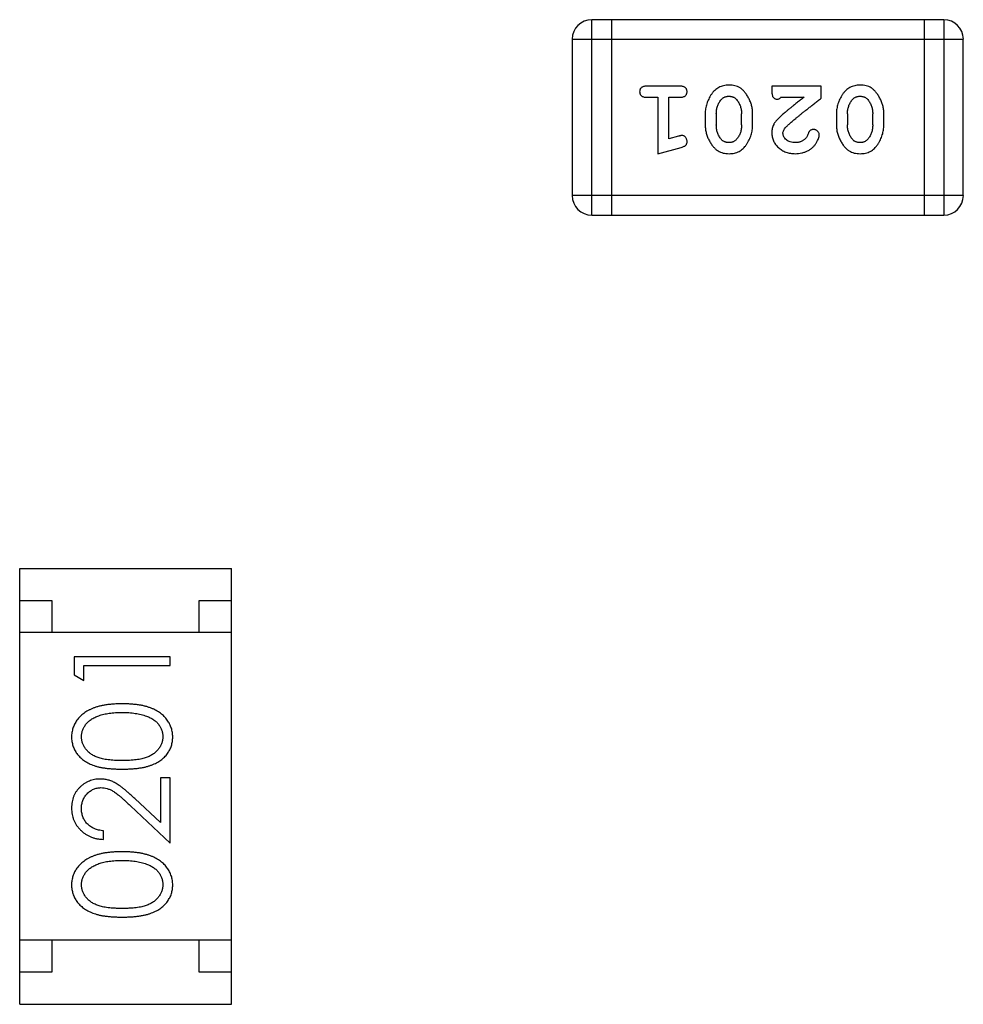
# Model space of a CAD drawing. Header units: millimetres. Extents: x 556 to 717, y 170 to 290.
# Tile 120 of 167: x 626.35 to 627.82, y 267.82 to 269.36. Entities that reach past the tile are written whole.
import ezdxf

# ---------------------------------------------------------------- set-up
doc = ezdxf.new("R2010")
doc.units = ezdxf.units.MM
doc.header["$LTSCALE"] = 30.734
doc.layers.get('0').update_dxf_attribs({"linetype": 'CONTINUOUS'})

msp = doc.modelspace()

# ---------------------------------------------------------------- linework, layer by layer
at = {"linetype": 'Continuous'}
for p, q in [((627.2452, 269.0514), (627.2452, 269.3562)), ((627.7939, 269.3562), (627.2452, 269.3562)), ((627.2757, 269.3562), (627.2757, 269.0514)), ((627.7634, 269.3562), (627.7634, 269.0514)), ((627.7939, 269.3562), (627.7939, 269.0514)), ((627.2147, 269.3257), (627.2147, 269.0819)), ((627.2147, 269.3257), (627.8243, 269.3257)), ((627.8243, 269.0819), (627.8243, 269.3257)), ((627.3827, 269.2526), (627.3308, 269.2526)), ((627.5258, 269.2526), (627.5258, 269.2447)), ((627.6029, 269.2526), (627.5258, 269.2526)), ((627.6029, 269.2337), (627.6029, 269.2526)), ((627.3308, 269.2353), (627.3481, 269.2353)), ((627.3481, 269.2353), (627.3481, 269.1472)), ((627.3654, 269.1703), (627.3654, 269.2353)), ((627.3654, 269.2353), (627.3827, 269.2353)), ((627.54, 269.2353), (627.5762, 269.2353)), ((627.422, 269.2095), (627.422, 269.1918)), ((627.4393, 269.2092), (627.4393, 269.192)), ((627.4786, 269.192), (627.4786, 269.2092)), ((627.4959, 269.1918), (627.4959, 269.2095)), ((627.6265, 269.2095), (627.6265, 269.1918)), ((627.6438, 269.2092), (627.6438, 269.192)), ((627.6832, 269.192), (627.6832, 269.2092)), ((627.7005, 269.1918), (627.7005, 269.2095)), ((627.3804, 269.1744), (627.3654, 269.1703)), ((627.3481, 269.1472), (627.3846, 269.157)), ((627.8243, 269.0819), (627.2147, 269.0819)), ((627.2452, 269.0514), (627.7939, 269.0514)), ((626.3533, 267.8203), (626.3533, 268.5003)), ((626.3533, 268.5003), (626.6833, 268.5003)), ((626.6833, 267.8203), (626.6833, 268.5003)), ((626.3533, 268.4503), (626.4033, 268.4503)), ((626.4033, 268.4503), (626.4033, 268.4003)), ((626.6333, 268.4003), (626.6333, 268.4503)), ((626.6333, 268.4503), (626.6833, 268.4503)), ((626.6833, 268.4003), (626.3533, 268.4003)), ((626.438, 268.3621), (626.438, 268.3344)), ((626.588, 268.3621), (626.438, 268.3621)), ((626.588, 268.3486), (626.588, 268.3621)), ((626.4534, 268.3256), (626.4534, 268.3486)), ((626.4534, 268.3486), (626.588, 268.3486)), ((626.438, 268.3344), (626.4534, 268.3256)), ((626.5726, 268.1736), (626.5726, 268.1038)), ((626.588, 268.1736), (626.5726, 268.1736)), ((626.588, 268.0717), (626.588, 268.1736)), ((626.5726, 268.1038), (626.5326, 268.1414)), ((626.5259, 268.1299), (626.588, 268.0717)), ((626.4841, 268.0775), (626.4841, 268.091)), ((626.6833, 267.9203), (626.3533, 267.9203)), ((626.4033, 267.9203), (626.4033, 267.8703)), ((626.6333, 267.8703), (626.6333, 267.9203)), ((626.4033, 267.8703), (626.3533, 267.8703)), ((626.6833, 267.8703), (626.6333, 267.8703)), ((626.3533, 267.8203), (626.6833, 267.8203))]:
    msp.add_line(p, q, dxfattribs=at)
for centre, start, end in [((627.2452, 269.3257), 90, 180), ((627.7939, 269.3257), 0, 90), ((627.2452, 269.0819), 180, 270), ((627.7939, 269.0819), 270, 0)]:
    msp.add_arc(centre, 0.0305, start, end, dxfattribs=at)
for points, knots in [([(627.3308, 269.2526), (627.3299, 269.2525), (627.3282, 269.2525), (627.3259, 269.252), (627.3239, 269.2513), (627.3224, 269.2502), (627.3212, 269.2489), (627.3204, 269.2474), (627.3198, 269.2457), (627.3198, 269.2445), (627.3198, 269.2439)], [0, 0, 0, 0, 0.169012, 0.317488, 0.445429, 0.560977, 0.67065, 0.776666, 0.88492, 1, 1, 1, 1]), ([(627.3198, 269.2439), (627.3198, 269.2433), (627.3198, 269.2421), (627.3203, 269.2404), (627.3212, 269.2389), (627.3224, 269.2376), (627.3239, 269.2365), (627.3259, 269.2358), (627.3282, 269.2353), (627.3299, 269.2353), (627.3308, 269.2353)], [0, 0, 0, 0, 0.11517, 0.223509, 0.328254, 0.438012, 0.553651, 0.682263, 0.830856, 1, 1, 1, 1]), ([(627.3937, 269.2439), (627.3937, 269.2445), (627.3936, 269.2457), (627.3931, 269.2474), (627.3923, 269.2489), (627.3911, 269.2502), (627.3895, 269.2513), (627.3876, 269.252), (627.3853, 269.2525), (627.3836, 269.2525), (627.3827, 269.2526)], [0, 0, 0, 0, 0.115051, 0.223278, 0.329269, 0.437893, 0.554681, 0.682591, 0.83103, 1, 1, 1, 1]), ([(627.3827, 269.2353), (627.3836, 269.2353), (627.3853, 269.2353), (627.3876, 269.2358), (627.3895, 269.2365), (627.3911, 269.2376), (627.3922, 269.2389), (627.3931, 269.2404), (627.3936, 269.2421), (627.3937, 269.2433), (627.3937, 269.2439)], [0, 0, 0, 0, 0.169102, 0.317658, 0.446239, 0.563118, 0.671828, 0.776546, 0.884858, 1, 1, 1, 1]), ([(627.4589, 269.2541), (627.4575, 269.2541), (627.4546, 269.254), (627.4505, 269.2533), (627.4467, 269.2522), (627.4431, 269.2506), (627.4398, 269.2486), (627.4368, 269.246), (627.434, 269.2431), (627.4315, 269.2397), (627.4293, 269.2361), (627.4274, 269.2325), (627.4257, 269.2287), (627.4243, 269.225), (627.4233, 269.2212), (627.4225, 269.2173), (627.4221, 269.2134), (627.422, 269.2108), (627.422, 269.2095)], [0, 0, 0, 0, 0.067217, 0.131051, 0.19272, 0.252824, 0.312745, 0.373449, 0.436041, 0.501494, 0.567761, 0.632087, 0.695096, 0.757109, 0.817993, 0.878657, 0.939311, 1, 1, 1, 1]), ([(627.4959, 269.2095), (627.4959, 269.2106), (627.4959, 269.2127), (627.4956, 269.2159), (627.4951, 269.219), (627.4944, 269.2221), (627.4935, 269.2252), (627.4924, 269.2282), (627.4911, 269.2311), (627.4897, 269.234), (627.4881, 269.2367), (627.4865, 269.2393), (627.4848, 269.2416), (627.4832, 269.2437), (627.4815, 269.2456), (627.4798, 269.2472), (627.478, 269.2486), (627.4757, 269.2502), (627.4725, 269.2519), (627.4683, 269.2532), (627.4637, 269.254), (627.4605, 269.2541), (627.4589, 269.2541)], [0, 0, 0, 0, 0.049886, 0.09882, 0.148132, 0.19689, 0.246038, 0.295176, 0.345305, 0.395692, 0.445312, 0.491875, 0.535813, 0.577009, 0.616081, 0.652689, 0.687585, 0.720206, 0.785062, 0.85223, 0.923759, 1, 1, 1, 1]), ([(627.5258, 269.2447), (627.5259, 269.2436), (627.5259, 269.2417), (627.5263, 269.2389), (627.527, 269.2367), (627.5281, 269.235), (627.5294, 269.2337), (627.5309, 269.2328), (627.5326, 269.2322), (627.5339, 269.2321), (627.5345, 269.2321)], [0, 0, 0, 0, 0.1844, 0.34094, 0.473574, 0.586824, 0.690029, 0.789175, 0.890445, 1, 1, 1, 1]), ([(627.6634, 269.2541), (627.662, 269.2541), (627.6591, 269.254), (627.6551, 269.2533), (627.6512, 269.2522), (627.6476, 269.2506), (627.6443, 269.2486), (627.6413, 269.246), (627.6385, 269.2431), (627.636, 269.2397), (627.6338, 269.2361), (627.6319, 269.2325), (627.6302, 269.2287), (627.6289, 269.225), (627.6278, 269.2212), (627.6271, 269.2173), (627.6266, 269.2134), (627.6265, 269.2108), (627.6265, 269.2095)], [0, 0, 0, 0, 0.067217, 0.131051, 0.19272, 0.252824, 0.312745, 0.373449, 0.436041, 0.501494, 0.567761, 0.632087, 0.695096, 0.757109, 0.817993, 0.878657, 0.939311, 1, 1, 1, 1]), ([(627.7005, 269.2095), (627.7004, 269.2106), (627.7004, 269.2127), (627.7001, 269.2159), (627.6996, 269.219), (627.6989, 269.2221), (627.698, 269.2252), (627.6969, 269.2282), (627.6956, 269.2311), (627.6942, 269.234), (627.6926, 269.2367), (627.691, 269.2393), (627.6893, 269.2416), (627.6877, 269.2437), (627.686, 269.2456), (627.6843, 269.2472), (627.6825, 269.2486), (627.6802, 269.2502), (627.677, 269.2519), (627.6728, 269.2532), (627.6682, 269.254), (627.6651, 269.2541), (627.6634, 269.2541)], [0, 0, 0, 0, 0.049886, 0.09882, 0.148132, 0.19689, 0.246038, 0.295176, 0.345305, 0.395692, 0.445312, 0.491875, 0.535813, 0.577009, 0.616081, 0.652689, 0.687585, 0.720206, 0.785062, 0.85223, 0.923759, 1, 1, 1, 1]), ([(627.4393, 269.2092), (627.4393, 269.2103), (627.4394, 269.2124), (627.4397, 269.2154), (627.4403, 269.2184), (627.4411, 269.2212), (627.4421, 269.2239), (627.4434, 269.2264), (627.4448, 269.2288), (627.446, 269.2303), (627.4466, 269.231)], [0, 0, 0, 0, 0.135449, 0.266263, 0.393429, 0.516942, 0.639128, 0.758779, 0.879341, 1, 1, 1, 1]), ([(627.4466, 269.231), (627.447, 269.2315), (627.4478, 269.2324), (627.4491, 269.2336), (627.4505, 269.2346), (627.452, 269.2354), (627.4536, 269.236), (627.4553, 269.2365), (627.457, 269.2368), (627.4582, 269.2368), (627.4589, 269.2368)], [0, 0, 0, 0, 0.129853, 0.25607, 0.380154, 0.49978, 0.62208, 0.743277, 0.868791, 1, 1, 1, 1]), ([(627.4589, 269.2368), (627.4595, 269.2368), (627.4607, 269.2368), (627.4625, 269.2365), (627.4642, 269.2361), (627.4658, 269.2355), (627.4673, 269.2348), (627.4687, 269.2339), (627.4699, 269.2328), (627.4706, 269.232), (627.471, 269.2315)], [0, 0, 0, 0, 0.139844, 0.271849, 0.399162, 0.521619, 0.6402, 0.758957, 0.87828, 1, 1, 1, 1]), ([(627.471, 269.2315), (627.4716, 269.2308), (627.4728, 269.2292), (627.4744, 269.2266), (627.4757, 269.224), (627.4768, 269.2212), (627.4776, 269.2184), (627.4782, 269.2154), (627.4786, 269.2124), (627.4786, 269.2103), (627.4786, 269.2092)], [0, 0, 0, 0, 0.124927, 0.248361, 0.370889, 0.492583, 0.61616, 0.741472, 0.869044, 1, 1, 1, 1]), ([(627.5345, 269.2321), (627.5349, 269.2321), (627.5359, 269.2322), (627.5373, 269.2329), (627.5387, 269.2339), (627.5395, 269.2348), (627.54, 269.2353)], [0, 0, 0, 0, 0.20611, 0.432681, 0.695597, 1, 1, 1, 1]), ([(627.5762, 269.2353), (627.5742, 269.2337), (627.5703, 269.2307), (627.5649, 269.2264), (627.5599, 269.2225), (627.5555, 269.2189), (627.5515, 269.2157), (627.5481, 269.2129), (627.5452, 269.2104), (627.5434, 269.2089), (627.5426, 269.2082)], [0, 0, 0, 0, 0.176662, 0.337826, 0.484741, 0.617764, 0.73494, 0.837793, 0.926412, 1, 1, 1, 1]), ([(627.5479, 269.1887), (627.5483, 269.1892), (627.5493, 269.1901), (627.5509, 269.1917), (627.5528, 269.1934), (627.555, 269.1953), (627.5574, 269.1975), (627.5602, 269.1998), (627.5632, 269.2023), (627.5665, 269.205), (627.5701, 269.2079), (627.5739, 269.211), (627.5781, 269.2143), (627.5825, 269.2178), (627.5872, 269.2215), (627.5922, 269.2254), (627.5975, 269.2295), (627.6011, 269.2323), (627.6029, 269.2337)], [0, 0, 0, 0, 0.026647, 0.057942, 0.094152, 0.134806, 0.180631, 0.231142, 0.286385, 0.346321, 0.411439, 0.481035, 0.555329, 0.634592, 0.718826, 0.807759, 0.901393, 1, 1, 1, 1]), ([(627.6438, 269.2092), (627.6438, 269.2103), (627.6439, 269.2124), (627.6442, 269.2154), (627.6448, 269.2184), (627.6456, 269.2212), (627.6466, 269.2239), (627.6479, 269.2264), (627.6493, 269.2288), (627.6505, 269.2303), (627.6511, 269.231)], [0, 0, 0, 0, 0.135449, 0.266263, 0.393429, 0.516942, 0.639128, 0.758779, 0.879341, 1, 1, 1, 1]), ([(627.6511, 269.231), (627.6515, 269.2315), (627.6523, 269.2324), (627.6536, 269.2336), (627.655, 269.2346), (627.6565, 269.2354), (627.6581, 269.236), (627.6598, 269.2365), (627.6615, 269.2368), (627.6627, 269.2368), (627.6634, 269.2368)], [0, 0, 0, 0, 0.129853, 0.25607, 0.380154, 0.49978, 0.62208, 0.743277, 0.868791, 1, 1, 1, 1]), ([(627.6634, 269.2368), (627.664, 269.2368), (627.6652, 269.2368), (627.6671, 269.2365), (627.6688, 269.2361), (627.6703, 269.2355), (627.6718, 269.2348), (627.6732, 269.2339), (627.6744, 269.2328), (627.6751, 269.232), (627.6755, 269.2315)], [0, 0, 0, 0, 0.139844, 0.271849, 0.399162, 0.521619, 0.6402, 0.758957, 0.87828, 1, 1, 1, 1]), ([(627.6755, 269.2315), (627.6761, 269.2308), (627.6773, 269.2292), (627.6789, 269.2266), (627.6802, 269.224), (627.6813, 269.2212), (627.6821, 269.2184), (627.6827, 269.2154), (627.6831, 269.2124), (627.6831, 269.2103), (627.6832, 269.2092)], [0, 0, 0, 0, 0.124927, 0.248361, 0.370889, 0.492583, 0.61616, 0.741472, 0.869044, 1, 1, 1, 1]), ([(627.5426, 269.2082), (627.5417, 269.2074), (627.54, 269.206), (627.5377, 269.2037), (627.5355, 269.2016), (627.5337, 269.1996), (627.5321, 269.1978), (627.5307, 269.196), (627.5296, 269.1944), (627.5285, 269.1923), (627.5274, 269.1898), (627.5265, 269.1866), (627.5259, 269.1833), (627.5259, 269.1811), (627.5258, 269.1799)], [0, 0, 0, 0, 0.103002, 0.197728, 0.285279, 0.365235, 0.437224, 0.502446, 0.560545, 0.611446, 0.707576, 0.80349, 0.900532, 1, 1, 1, 1]), ([(627.422, 269.1918), (627.422, 269.1907), (627.4221, 269.1886), (627.4224, 269.1854), (627.4229, 269.1822), (627.4236, 269.1791), (627.4245, 269.1761), (627.4256, 269.1731), (627.4269, 269.1701), (627.4284, 269.1672), (627.43, 269.1645), (627.4316, 269.1619), (627.4333, 269.1596), (627.4349, 269.1575), (627.4367, 269.1557), (627.4384, 269.154), (627.4401, 269.1526), (627.4425, 269.151), (627.4456, 269.1494), (627.4498, 269.1481), (627.4544, 269.1473), (627.4575, 269.1472), (627.4591, 269.1472)], [0, 0, 0, 0, 0.049855, 0.099516, 0.148482, 0.19758, 0.246804, 0.296268, 0.346517, 0.397047, 0.446826, 0.49336, 0.537801, 0.579207, 0.617974, 0.654833, 0.689171, 0.722088, 0.786392, 0.853518, 0.924186, 1, 1, 1, 1]), ([(627.4469, 269.1697), (627.4463, 269.1705), (627.4451, 269.1721), (627.4435, 269.1747), (627.4422, 269.1773), (627.4412, 269.1801), (627.4403, 269.1829), (627.4397, 269.1859), (627.4394, 269.1889), (627.4393, 269.191), (627.4393, 269.192)], [0, 0, 0, 0, 0.125331, 0.248948, 0.371201, 0.494032, 0.616811, 0.742104, 0.868849, 1, 1, 1, 1]), ([(627.4591, 269.1472), (627.4606, 269.1472), (627.4634, 269.1473), (627.4675, 269.148), (627.4713, 269.1491), (627.4749, 269.1507), (627.4782, 269.1528), (627.4812, 269.1553), (627.484, 269.1582), (627.4865, 269.1616), (627.4887, 269.1652), (627.4906, 269.1689), (627.4923, 269.1726), (627.4936, 269.1764), (627.4947, 269.1802), (627.4954, 269.184), (627.4959, 269.1879), (627.4959, 269.1905), (627.4959, 269.1918)], [0, 0, 0, 0, 0.06692, 0.130834, 0.19258, 0.252759, 0.312631, 0.373411, 0.436359, 0.501894, 0.568244, 0.632472, 0.69556, 0.757163, 0.818592, 0.878885, 0.939235, 1, 1, 1, 1]), ([(627.4786, 269.192), (627.4786, 269.191), (627.4786, 269.1889), (627.4782, 269.1858), (627.4777, 269.1829), (627.4769, 269.1801), (627.4759, 269.1774), (627.4746, 269.1749), (627.4731, 269.1725), (627.472, 269.171), (627.4714, 269.1703)], [0, 0, 0, 0, 0.135446, 0.266257, 0.393419, 0.517936, 0.639137, 0.758785, 0.879345, 1, 1, 1, 1]), ([(627.5258, 269.1799), (627.5259, 269.1788), (627.5259, 269.1766), (627.5264, 269.1734), (627.5272, 269.1703), (627.5284, 269.1673), (627.5298, 269.1644), (627.5316, 269.1617), (627.5337, 269.1591), (627.5361, 269.1567), (627.5388, 269.1545), (627.5416, 269.1525), (627.5446, 269.1508), (627.5479, 269.1495), (627.5513, 269.1485), (627.5549, 269.1477), (627.5586, 269.1472), (627.5612, 269.1472), (627.5625, 269.1472)], [0, 0, 0, 0, 0.060981, 0.120256, 0.178148, 0.236115, 0.293993, 0.352864, 0.413358, 0.476056, 0.539296, 0.602396, 0.665116, 0.728325, 0.792919, 0.859317, 0.928302, 1, 1, 1, 1]), ([(627.5431, 269.179), (627.5432, 269.1798), (627.5433, 269.1814), (627.5443, 269.1838), (627.5458, 269.1863), (627.5472, 269.1879), (627.5479, 269.1887)], [0, 0, 0, 0, 0.212836, 0.442809, 0.70317, 1, 1, 1, 1]), ([(627.5909, 269.1849), (627.5905, 269.1849), (627.5895, 269.1849), (627.5881, 269.1846), (627.5869, 269.1841), (627.5858, 269.1834), (627.5847, 269.1825), (627.5838, 269.1814), (627.5831, 269.18), (627.5827, 269.1789), (627.5825, 269.1784)], [0, 0, 0, 0, 0.127347, 0.246131, 0.359406, 0.470543, 0.586092, 0.711469, 0.847022, 1, 1, 1, 1]), ([(627.5998, 269.1765), (627.5997, 269.177), (627.5997, 269.1781), (627.5992, 269.1797), (627.5983, 269.1811), (627.5972, 269.1824), (627.5958, 269.1835), (627.5943, 269.1843), (627.5927, 269.1849), (627.5915, 269.1849), (627.5909, 269.1849)], [0, 0, 0, 0, 0.120856, 0.239483, 0.360995, 0.490166, 0.620982, 0.746416, 0.870253, 1, 1, 1, 1]), ([(627.6265, 269.1918), (627.6265, 269.1907), (627.6266, 269.1886), (627.6269, 269.1854), (627.6274, 269.1822), (627.6281, 269.1791), (627.629, 269.1761), (627.6301, 269.1731), (627.6314, 269.1701), (627.6329, 269.1672), (627.6345, 269.1645), (627.6361, 269.1619), (627.6378, 269.1596), (627.6395, 269.1575), (627.6412, 269.1557), (627.6429, 269.154), (627.6446, 269.1526), (627.647, 269.151), (627.6502, 269.1494), (627.6543, 269.1481), (627.6589, 269.1473), (627.662, 269.1472), (627.6637, 269.1472)], [0, 0, 0, 0, 0.049855, 0.099516, 0.148482, 0.19758, 0.246804, 0.296268, 0.346517, 0.397047, 0.446826, 0.49336, 0.537801, 0.579207, 0.617974, 0.654833, 0.689171, 0.722088, 0.786392, 0.853518, 0.924186, 1, 1, 1, 1]), ([(627.6514, 269.1697), (627.6508, 269.1705), (627.6496, 269.1721), (627.648, 269.1747), (627.6467, 269.1773), (627.6457, 269.1801), (627.6448, 269.1829), (627.6442, 269.1859), (627.6439, 269.1889), (627.6438, 269.191), (627.6438, 269.192)], [0, 0, 0, 0, 0.125331, 0.248948, 0.371201, 0.494032, 0.616811, 0.742104, 0.868849, 1, 1, 1, 1]), ([(627.6637, 269.1472), (627.6651, 269.1472), (627.6679, 269.1473), (627.672, 269.148), (627.6758, 269.1491), (627.6794, 269.1507), (627.6827, 269.1528), (627.6858, 269.1553), (627.6885, 269.1582), (627.691, 269.1616), (627.6932, 269.1652), (627.6951, 269.1689), (627.6968, 269.1726), (627.6981, 269.1764), (627.6992, 269.1802), (627.6999, 269.184), (627.7004, 269.1879), (627.7004, 269.1905), (627.7005, 269.1918)], [0, 0, 0, 0, 0.06692, 0.130834, 0.19258, 0.252759, 0.312631, 0.373411, 0.436359, 0.501894, 0.568244, 0.632472, 0.69556, 0.757163, 0.818592, 0.878885, 0.939235, 1, 1, 1, 1]), ([(627.6832, 269.192), (627.6831, 269.191), (627.6831, 269.1889), (627.6828, 269.1858), (627.6822, 269.1829), (627.6814, 269.1801), (627.6804, 269.1774), (627.6791, 269.1749), (627.6776, 269.1725), (627.6765, 269.171), (627.6759, 269.1703)], [0, 0, 0, 0, 0.135446, 0.266257, 0.393419, 0.517936, 0.639137, 0.758785, 0.879345, 1, 1, 1, 1]), ([(627.3858, 269.1755), (627.3855, 269.1755), (627.3847, 269.1754), (627.3835, 269.1752), (627.382, 269.1749), (627.381, 269.1746), (627.3804, 269.1744)], [0, 0, 0, 0, 0.183151, 0.413144, 0.682305, 1, 1, 1, 1]), ([(627.3846, 269.157), (627.3855, 269.1573), (627.3871, 269.1578), (627.3891, 269.1586), (627.3908, 269.1595), (627.392, 269.1606), (627.3928, 269.1617), (627.3933, 269.1631), (627.3937, 269.1646), (627.3937, 269.1656), (627.3937, 269.1662)], [0, 0, 0, 0, 0.187321, 0.344927, 0.475328, 0.579604, 0.674244, 0.773631, 0.882025, 1, 1, 1, 1]), ([(627.3937, 269.1662), (627.3937, 269.1668), (627.3936, 269.1681), (627.3931, 269.1698), (627.3924, 269.1714), (627.3914, 269.1728), (627.3902, 269.174), (627.3888, 269.1749), (627.3873, 269.1754), (627.3863, 269.1754), (627.3858, 269.1755)], [0, 0, 0, 0, 0.138815, 0.27042, 0.39836, 0.52875, 0.654955, 0.771147, 0.884581, 1, 1, 1, 1]), ([(627.459, 269.1645), (627.4584, 269.1645), (627.4572, 269.1645), (627.4554, 269.1647), (627.4537, 269.1652), (627.4521, 269.1658), (627.4506, 269.1665), (627.4492, 269.1674), (627.448, 269.1685), (627.4472, 269.1693), (627.4469, 269.1697)], [0, 0, 0, 0, 0.138115, 0.270177, 0.397547, 0.520057, 0.63869, 0.757499, 0.878226, 1, 1, 1, 1]), ([(627.4714, 269.1703), (627.471, 269.1698), (627.4702, 269.1689), (627.4688, 269.1677), (627.4674, 269.1667), (627.4659, 269.1659), (627.4643, 269.1652), (627.4626, 269.1648), (627.4609, 269.1645), (627.4596, 269.1645), (627.459, 269.1645)], [0, 0, 0, 0, 0.13042, 0.256046, 0.378133, 0.498725, 0.620452, 0.742761, 0.869406, 1, 1, 1, 1]), ([(627.5626, 269.1645), (627.5612, 269.1645), (627.5585, 269.1646), (627.5547, 269.1654), (627.5513, 269.1668), (627.5485, 269.1687), (627.5461, 269.171), (627.5444, 269.1735), (627.5434, 269.1762), (627.5432, 269.1781), (627.5431, 269.179)], [0, 0, 0, 0, 0.156344, 0.299348, 0.4327, 0.561, 0.682299, 0.791883, 0.89611, 1, 1, 1, 1]), ([(627.5625, 269.1472), (627.5642, 269.1472), (627.5676, 269.1473), (627.5725, 269.1482), (627.5772, 269.1496), (627.5817, 269.1516), (627.5859, 269.154), (627.5895, 269.1569), (627.5927, 269.1602), (627.5952, 269.1637), (627.5972, 269.1673), (627.5986, 269.1706), (627.5996, 269.1736), (627.5997, 269.1756), (627.5998, 269.1765)], [0, 0, 0, 0, 0.098286, 0.193983, 0.289056, 0.384352, 0.477435, 0.566197, 0.652355, 0.737986, 0.818188, 0.887401, 0.94802, 1, 1, 1, 1]), ([(627.5775, 269.1698), (627.577, 269.1694), (627.576, 269.1686), (627.5744, 269.1675), (627.5726, 269.1665), (627.5708, 269.1658), (627.5689, 269.1652), (627.5669, 269.1648), (627.5648, 269.1645), (627.5634, 269.1645), (627.5626, 269.1645)], [0, 0, 0, 0, 0.121873, 0.243139, 0.363336, 0.485133, 0.607572, 0.734701, 0.864814, 1, 1, 1, 1]), ([(627.5825, 269.1784), (627.5822, 269.1775), (627.5816, 269.1757), (627.5803, 269.1735), (627.5791, 269.1714), (627.578, 269.1704), (627.5775, 269.1698)], [0, 0, 0, 0, 0.285518, 0.544185, 0.781367, 1, 1, 1, 1]), ([(627.6635, 269.1645), (627.6629, 269.1645), (627.6617, 269.1645), (627.6599, 269.1647), (627.6582, 269.1652), (627.6566, 269.1658), (627.6551, 269.1665), (627.6538, 269.1674), (627.6525, 269.1685), (627.6518, 269.1693), (627.6514, 269.1697)], [0, 0, 0, 0, 0.138115, 0.270177, 0.397547, 0.520057, 0.63869, 0.757499, 0.878226, 1, 1, 1, 1]), ([(627.6759, 269.1703), (627.6755, 269.1698), (627.6747, 269.1689), (627.6733, 269.1677), (627.6719, 269.1667), (627.6704, 269.1659), (627.6688, 269.1652), (627.6671, 269.1648), (627.6654, 269.1645), (627.6642, 269.1645), (627.6635, 269.1645)], [0, 0, 0, 0, 0.13042, 0.256046, 0.378133, 0.498725, 0.620452, 0.742761, 0.869406, 1, 1, 1, 1]), ([(626.5131, 268.289), (626.5107, 268.289), (626.5063, 268.289), (626.4997, 268.2887), (626.4935, 268.2881), (626.4876, 268.2874), (626.4822, 268.2864), (626.477, 268.2853), (626.4723, 268.2838), (626.4679, 268.2823), (626.4638, 268.2804), (626.4599, 268.2785), (626.4564, 268.2764), (626.4531, 268.2742), (626.4501, 268.2717), (626.4473, 268.2692), (626.4448, 268.2665), (626.4425, 268.2636), (626.4405, 268.2606), (626.4388, 268.2575), (626.4374, 268.2544), (626.4362, 268.2511), (626.4353, 268.2478), (626.4346, 268.2443), (626.4342, 268.2408), (626.4342, 268.2385), (626.4341, 268.2373)], [0, 0, 0, 0, 0.065278, 0.127205, 0.186168, 0.241675, 0.294115, 0.343609, 0.390387, 0.434463, 0.476646, 0.517002, 0.555936, 0.593716, 0.630057, 0.665601, 0.700745, 0.734917, 0.768681, 0.802087, 0.834849, 0.867433, 0.900138, 0.932806, 0.966212, 1, 1, 1, 1]), ([(626.5918, 268.2373), (626.5918, 268.2385), (626.5918, 268.2408), (626.5913, 268.2443), (626.5907, 268.2478), (626.5898, 268.2511), (626.5885, 268.2544), (626.5871, 268.2576), (626.5853, 268.2607), (626.5834, 268.2637), (626.5811, 268.2666), (626.5786, 268.2693), (626.5758, 268.2719), (626.5728, 268.2743), (626.5695, 268.2766), (626.5659, 268.2786), (626.5621, 268.2806), (626.558, 268.2823), (626.5536, 268.284), (626.5489, 268.2853), (626.5438, 268.2865), (626.5383, 268.2874), (626.5325, 268.2881), (626.5264, 268.2887), (626.5198, 268.289), (626.5153, 268.289), (626.5131, 268.289)], [0, 0, 0, 0, 0.033824, 0.067298, 0.10028, 0.133019, 0.165736, 0.198792, 0.232372, 0.266409, 0.301016, 0.336196, 0.371972, 0.408574, 0.446394, 0.485225, 0.525372, 0.567224, 0.611081, 0.65775, 0.70702, 0.759235, 0.814484, 0.873227, 0.934937, 1, 1, 1, 1]), ([(626.4495, 268.2377), (626.4496, 268.2394), (626.4498, 268.2426), (626.451, 268.2475), (626.4532, 268.2522), (626.4555, 268.2559), (626.4578, 268.2588), (626.4598, 268.2608), (626.462, 268.2628), (626.4645, 268.2646), (626.4672, 268.2663), (626.4702, 268.2678), (626.4733, 268.2693), (626.4768, 268.2706), (626.4804, 268.2717), (626.4843, 268.2728), (626.4885, 268.2736), (626.4929, 268.2744), (626.4976, 268.2749), (626.5025, 268.2753), (626.5077, 268.2755), (626.5112, 268.2755), (626.513, 268.2756)], [0, 0, 0, 0, 0.059689, 0.119507, 0.181075, 0.246162, 0.279894, 0.314468, 0.350403, 0.387474, 0.426147, 0.466624, 0.508745, 0.553328, 0.600058, 0.649177, 0.700552, 0.754894, 0.811825, 0.871514, 0.934319, 1, 1, 1, 1]), ([(626.513, 268.2756), (626.5148, 268.2756), (626.5183, 268.2755), (626.5236, 268.2753), (626.5286, 268.2748), (626.5334, 268.2742), (626.538, 268.2734), (626.5424, 268.2724), (626.5466, 268.2713), (626.5494, 268.2703), (626.5507, 268.2699)], [0, 0, 0, 0, 0.141157, 0.277773, 0.409244, 0.535676, 0.657497, 0.775458, 0.889412, 1, 1, 1, 1]), ([(626.5507, 268.2699), (626.5518, 268.2695), (626.5538, 268.2687), (626.5567, 268.2674), (626.5595, 268.266), (626.562, 268.2643), (626.5643, 268.2626), (626.5664, 268.2608), (626.5683, 268.2587), (626.5706, 268.2559), (626.5729, 268.2522), (626.5749, 268.2475), (626.5763, 268.2427), (626.5764, 268.2394), (626.5765, 268.2377)], [0, 0, 0, 0, 0.075949, 0.148549, 0.218996, 0.286119, 0.351826, 0.416074, 0.478265, 0.540325, 0.660405, 0.774606, 0.887187, 1, 1, 1, 1]), ([(626.4341, 268.2373), (626.4342, 268.2361), (626.4342, 268.2337), (626.4346, 268.2303), (626.4353, 268.2269), (626.4362, 268.2236), (626.4374, 268.2204), (626.4388, 268.2173), (626.4406, 268.2143), (626.4425, 268.2113), (626.4447, 268.2085), (626.4472, 268.2058), (626.4499, 268.2034), (626.4528, 268.201), (626.4561, 268.1989), (626.4595, 268.1969), (626.4632, 268.195), (626.4672, 268.1934), (626.4715, 268.1919), (626.4762, 268.1906), (626.4813, 268.1895), (626.4868, 268.1887), (626.4928, 268.188), (626.4992, 268.1875), (626.506, 268.1872), (626.5106, 268.1871), (626.5131, 268.1871)], [0, 0, 0, 0, 0.033742, 0.066533, 0.099153, 0.13154, 0.164087, 0.196563, 0.229707, 0.263315, 0.297504, 0.331686, 0.366482, 0.4021, 0.438958, 0.476748, 0.515985, 0.556589, 0.599519, 0.645765, 0.695487, 0.748721, 0.805687, 0.866754, 0.931405, 1, 1, 1, 1]), ([(626.513, 268.2006), (626.511, 268.2006), (626.5071, 268.2006), (626.5014, 268.2008), (626.4961, 268.2012), (626.4912, 268.2017), (626.4867, 268.2023), (626.4826, 268.2031), (626.4788, 268.204), (626.4754, 268.2051), (626.4723, 268.2064), (626.4694, 268.2077), (626.4667, 268.2092), (626.4642, 268.2109), (626.4618, 268.2126), (626.4597, 268.2145), (626.4578, 268.2165), (626.4555, 268.2194), (626.4532, 268.2231), (626.451, 268.2278), (626.4498, 268.2327), (626.4496, 268.2361), (626.4495, 268.2377)], [0, 0, 0, 0, 0.073302, 0.142286, 0.206253, 0.266017, 0.321612, 0.372532, 0.419497, 0.462398, 0.502825, 0.541489, 0.579034, 0.615143, 0.650298, 0.684912, 0.718701, 0.752189, 0.817245, 0.879117, 0.939613, 1, 1, 1, 1]), ([(626.5765, 268.2377), (626.5764, 268.2361), (626.5762, 268.2328), (626.5749, 268.2279), (626.5728, 268.2231), (626.5705, 268.2194), (626.5682, 268.2165), (626.5662, 268.2145), (626.5641, 268.2126), (626.5618, 268.2108), (626.5593, 268.2092), (626.5565, 268.2077), (626.5536, 268.2064), (626.5505, 268.2051), (626.5471, 268.204), (626.5434, 268.2031), (626.5392, 268.2023), (626.5347, 268.2017), (626.5298, 268.2012), (626.5245, 268.2008), (626.5189, 268.2006), (626.515, 268.2006), (626.513, 268.2006)], [0, 0, 0, 0, 0.060034, 0.120278, 0.182348, 0.247919, 0.281641, 0.315701, 0.350322, 0.385703, 0.421819, 0.459196, 0.497866, 0.538301, 0.58121, 0.628183, 0.679403, 0.734699, 0.794074, 0.858416, 0.927049, 1, 1, 1, 1]), ([(626.5131, 268.1871), (626.5154, 268.1871), (626.5201, 268.1872), (626.5268, 268.1875), (626.5332, 268.188), (626.5391, 268.1887), (626.5447, 268.1896), (626.5498, 268.1906), (626.5545, 268.192), (626.5589, 268.1935), (626.5629, 268.1952), (626.5666, 268.197), (626.5701, 268.199), (626.5733, 268.2012), (626.5762, 268.2035), (626.579, 268.206), (626.5814, 268.2086), (626.5836, 268.2114), (626.5855, 268.2144), (626.5872, 268.2174), (626.5887, 268.2205), (626.5898, 268.2237), (626.5907, 268.2269), (626.5914, 268.2303), (626.5918, 268.2337), (626.5918, 268.2361), (626.5918, 268.2373)], [0, 0, 0, 0, 0.068113, 0.132564, 0.193427, 0.250218, 0.303569, 0.353576, 0.400235, 0.443586, 0.484619, 0.524292, 0.56238, 0.599049, 0.63494, 0.669782, 0.704009, 0.737842, 0.771098, 0.803896, 0.836415, 0.868639, 0.900715, 0.933378, 0.966213, 1, 1, 1, 1]), ([(626.4787, 268.1717), (626.4773, 268.1717), (626.4743, 268.1716), (626.47, 268.171), (626.4659, 268.17), (626.4619, 268.1687), (626.458, 268.1669), (626.4543, 268.1647), (626.4507, 268.1622), (626.4474, 268.1592), (626.4442, 268.156), (626.4416, 268.1525), (626.4393, 268.1487), (626.4374, 268.1448), (626.4359, 268.1405), (626.4349, 268.136), (626.4343, 268.1313), (626.4342, 268.1281), (626.4341, 268.1264)], [0, 0, 0, 0, 0.06271, 0.123347, 0.183401, 0.242828, 0.302097, 0.36242, 0.423725, 0.487032, 0.550491, 0.612709, 0.674265, 0.73617, 0.799211, 0.863483, 0.930525, 1, 1, 1, 1]), ([(626.5326, 268.1414), (626.531, 268.1428), (626.528, 268.1456), (626.5237, 268.1495), (626.5196, 268.1531), (626.5157, 268.1563), (626.5121, 268.1591), (626.5087, 268.1616), (626.5055, 268.1637), (626.5017, 268.166), (626.497, 268.1684), (626.4911, 268.1703), (626.485, 268.1715), (626.4808, 268.1717), (626.4787, 268.1717)], [0, 0, 0, 0, 0.09953, 0.192079, 0.277712, 0.357454, 0.429648, 0.495771, 0.555538, 0.608657, 0.707578, 0.804328, 0.901298, 1, 1, 1, 1]), ([(626.4495, 268.1257), (626.4496, 268.1268), (626.4496, 268.1291), (626.4501, 268.1323), (626.4507, 268.1354), (626.4517, 268.1383), (626.453, 268.1412), (626.4545, 268.1439), (626.4564, 268.1464), (626.4585, 268.1489), (626.4608, 268.1511), (626.4632, 268.153), (626.4657, 268.1546), (626.4683, 268.156), (626.4711, 268.157), (626.4739, 268.1577), (626.4769, 268.1582), (626.4789, 268.1582), (626.4799, 268.1583)], [0, 0, 0, 0, 0.068027, 0.133505, 0.19695, 0.26027, 0.322741, 0.384982, 0.448465, 0.513424, 0.578224, 0.640011, 0.700094, 0.760067, 0.819012, 0.877878, 0.938035, 1, 1, 1, 1]), ([(626.4799, 268.1583), (626.4816, 268.1582), (626.4848, 268.1581), (626.4896, 268.157), (626.4942, 268.1553), (626.4981, 268.1534), (626.5012, 268.1513), (626.5039, 268.1494), (626.5068, 268.1471), (626.5101, 268.1444), (626.5136, 268.1413), (626.5174, 268.1379), (626.5216, 268.134), (626.5244, 268.1313), (626.5259, 268.1299)], [0, 0, 0, 0, 0.088014, 0.174976, 0.2638, 0.355443, 0.406413, 0.465519, 0.533076, 0.609353, 0.693899, 0.787171, 0.889197, 1, 1, 1, 1]), ([(626.4341, 268.1264), (626.4342, 268.1247), (626.4343, 268.1214), (626.4349, 268.1166), (626.4361, 268.112), (626.4376, 268.1076), (626.4396, 268.1034), (626.442, 268.0993), (626.4449, 268.0955), (626.4482, 268.092), (626.4518, 268.0887), (626.4557, 268.0858), (626.4598, 268.0834), (626.4642, 268.0813), (626.4689, 268.0797), (626.4737, 268.0786), (626.4789, 268.0778), (626.4824, 268.0776), (626.4841, 268.0775)], [0, 0, 0, 0, 0.06445, 0.126725, 0.187421, 0.247417, 0.306749, 0.366595, 0.427749, 0.490235, 0.553031, 0.614805, 0.676505, 0.738096, 0.801021, 0.864897, 0.931209, 1, 1, 1, 1]), ([(626.4841, 268.091), (626.4828, 268.0911), (626.4802, 268.0913), (626.4764, 268.0921), (626.4729, 268.093), (626.4696, 268.0943), (626.4665, 268.0958), (626.4636, 268.0975), (626.461, 268.0995), (626.4586, 268.1018), (626.4565, 268.1042), (626.4546, 268.1068), (626.453, 268.1096), (626.4518, 268.1126), (626.4508, 268.1156), (626.45, 268.1189), (626.4496, 268.1222), (626.4496, 268.1245), (626.4495, 268.1257)], [0, 0, 0, 0, 0.073648, 0.143686, 0.210962, 0.275557, 0.338064, 0.399311, 0.4594, 0.51934, 0.579024, 0.637809, 0.695959, 0.754122, 0.813113, 0.873453, 0.935561, 1, 1, 1, 1]), ([(626.5131, 268.0583), (626.5107, 268.0582), (626.5063, 268.0582), (626.4997, 268.0579), (626.4935, 268.0574), (626.4876, 268.0566), (626.4822, 268.0557), (626.477, 268.0545), (626.4723, 268.0531), (626.4679, 268.0515), (626.4638, 268.0497), (626.4599, 268.0478), (626.4564, 268.0456), (626.4531, 268.0434), (626.4501, 268.041), (626.4473, 268.0384), (626.4448, 268.0357), (626.4425, 268.0328), (626.4405, 268.0298), (626.4388, 268.0268), (626.4374, 268.0236), (626.4362, 268.0203), (626.4353, 268.017), (626.4346, 268.0136), (626.4342, 268.0101), (626.4342, 268.0077), (626.4341, 268.0065)], [0, 0, 0, 0, 0.065278, 0.127205, 0.186168, 0.241675, 0.294115, 0.343609, 0.390387, 0.434463, 0.476646, 0.517002, 0.555936, 0.593716, 0.630057, 0.665601, 0.700745, 0.734917, 0.768681, 0.802087, 0.834849, 0.867433, 0.900138, 0.932806, 0.966212, 1, 1, 1, 1]), ([(626.4495, 268.0069), (626.4496, 268.0086), (626.4498, 268.0119), (626.451, 268.0167), (626.4532, 268.0214), (626.4555, 268.0251), (626.4578, 268.028), (626.4598, 268.03), (626.462, 268.032), (626.4645, 268.0338), (626.4672, 268.0355), (626.4702, 268.037), (626.4733, 268.0385), (626.4768, 268.0398), (626.4804, 268.041), (626.4843, 268.042), (626.4885, 268.0429), (626.4929, 268.0436), (626.4976, 268.0441), (626.5025, 268.0446), (626.5077, 268.0447), (626.5112, 268.0448), (626.513, 268.0448)], [0, 0, 0, 0, 0.059689, 0.119507, 0.181075, 0.246162, 0.279894, 0.314468, 0.350403, 0.387474, 0.426147, 0.466624, 0.508745, 0.553328, 0.600058, 0.649177, 0.700552, 0.754894, 0.811825, 0.871514, 0.934319, 1, 1, 1, 1]), ([(626.513, 268.0448), (626.5148, 268.0448), (626.5183, 268.0448), (626.5236, 268.0445), (626.5286, 268.044), (626.5334, 268.0434), (626.538, 268.0426), (626.5424, 268.0417), (626.5466, 268.0405), (626.5494, 268.0396), (626.5507, 268.0391)], [0, 0, 0, 0, 0.141157, 0.277773, 0.409244, 0.535676, 0.657497, 0.775458, 0.889412, 1, 1, 1, 1]), ([(626.5918, 268.0065), (626.5918, 268.0077), (626.5918, 268.0101), (626.5913, 268.0136), (626.5907, 268.017), (626.5898, 268.0204), (626.5885, 268.0236), (626.5871, 268.0268), (626.5853, 268.0299), (626.5834, 268.0329), (626.5811, 268.0358), (626.5786, 268.0385), (626.5758, 268.0411), (626.5728, 268.0435), (626.5695, 268.0458), (626.5659, 268.0479), (626.5621, 268.0498), (626.558, 268.0516), (626.5536, 268.0532), (626.5489, 268.0545), (626.5438, 268.0557), (626.5383, 268.0567), (626.5325, 268.0573), (626.5264, 268.0579), (626.5198, 268.0582), (626.5153, 268.0582), (626.5131, 268.0583)], [0, 0, 0, 0, 0.033824, 0.067298, 0.10028, 0.133019, 0.165736, 0.198792, 0.232372, 0.266409, 0.301016, 0.336196, 0.371972, 0.408574, 0.446394, 0.485225, 0.525372, 0.567224, 0.611081, 0.65775, 0.70702, 0.759235, 0.814484, 0.873227, 0.934937, 1, 1, 1, 1]), ([(626.5507, 268.0391), (626.5518, 268.0387), (626.5538, 268.038), (626.5567, 268.0366), (626.5595, 268.0352), (626.562, 268.0336), (626.5643, 268.0318), (626.5664, 268.03), (626.5683, 268.028), (626.5706, 268.0252), (626.5729, 268.0215), (626.5749, 268.0168), (626.5763, 268.0119), (626.5764, 268.0086), (626.5765, 268.0069)], [0, 0, 0, 0, 0.075949, 0.148549, 0.218996, 0.286119, 0.351826, 0.416074, 0.478265, 0.540325, 0.660405, 0.774606, 0.887187, 1, 1, 1, 1]), ([(626.4341, 268.0065), (626.4342, 268.0053), (626.4342, 268.003), (626.4346, 267.9995), (626.4353, 267.9962), (626.4362, 267.9929), (626.4374, 267.9896), (626.4388, 267.9865), (626.4406, 267.9835), (626.4425, 267.9805), (626.4447, 267.9777), (626.4472, 267.9751), (626.4499, 267.9726), (626.4528, 267.9703), (626.4561, 267.9681), (626.4595, 267.9661), (626.4632, 267.9643), (626.4672, 267.9626), (626.4715, 267.9611), (626.4762, 267.9598), (626.4813, 267.9587), (626.4868, 267.9579), (626.4928, 267.9572), (626.4992, 267.9567), (626.506, 267.9564), (626.5106, 267.9564), (626.5131, 267.9563)], [0, 0, 0, 0, 0.033742, 0.066533, 0.099153, 0.13154, 0.164087, 0.196563, 0.229707, 0.263315, 0.297504, 0.331686, 0.366482, 0.4021, 0.438958, 0.476748, 0.515985, 0.556589, 0.599519, 0.645765, 0.695487, 0.748721, 0.805687, 0.866754, 0.931405, 1, 1, 1, 1]), ([(626.513, 267.9698), (626.511, 267.9698), (626.5071, 267.9698), (626.5014, 267.9701), (626.4961, 267.9704), (626.4912, 267.9709), (626.4867, 267.9715), (626.4826, 267.9724), (626.4788, 267.9733), (626.4754, 267.9744), (626.4723, 267.9756), (626.4694, 267.977), (626.4667, 267.9785), (626.4642, 267.9801), (626.4618, 267.9818), (626.4597, 267.9837), (626.4578, 267.9858), (626.4555, 267.9886), (626.4532, 267.9924), (626.451, 267.9971), (626.4498, 268.002), (626.4496, 268.0053), (626.4495, 268.0069)], [0, 0, 0, 0, 0.073302, 0.142286, 0.206253, 0.266017, 0.321612, 0.372532, 0.419497, 0.462398, 0.502825, 0.541489, 0.579034, 0.615143, 0.650298, 0.684912, 0.718701, 0.752189, 0.817245, 0.879117, 0.939613, 1, 1, 1, 1]), ([(626.5765, 268.0069), (626.5764, 268.0053), (626.5762, 268.002), (626.5749, 267.9971), (626.5728, 267.9924), (626.5705, 267.9886), (626.5682, 267.9858), (626.5662, 267.9837), (626.5641, 267.9818), (626.5618, 267.98), (626.5593, 267.9784), (626.5565, 267.9769), (626.5536, 267.9756), (626.5505, 267.9743), (626.5471, 267.9732), (626.5434, 267.9723), (626.5392, 267.9716), (626.5347, 267.9709), (626.5298, 267.9704), (626.5245, 267.9701), (626.5189, 267.9698), (626.515, 267.9698), (626.513, 267.9698)], [0, 0, 0, 0, 0.060034, 0.120278, 0.182348, 0.247919, 0.281641, 0.315701, 0.350322, 0.385703, 0.421819, 0.459196, 0.497866, 0.538301, 0.58121, 0.628183, 0.679403, 0.734699, 0.794074, 0.858416, 0.927049, 1, 1, 1, 1]), ([(626.5131, 267.9563), (626.5154, 267.9564), (626.5201, 267.9564), (626.5268, 267.9567), (626.5332, 267.9572), (626.5391, 267.9579), (626.5447, 267.9588), (626.5498, 267.9599), (626.5545, 267.9612), (626.5589, 267.9627), (626.5629, 267.9644), (626.5666, 267.9663), (626.5701, 267.9683), (626.5733, 267.9704), (626.5762, 267.9727), (626.579, 267.9752), (626.5814, 267.9779), (626.5836, 267.9807), (626.5855, 267.9836), (626.5872, 267.9866), (626.5887, 267.9897), (626.5898, 267.9929), (626.5907, 267.9962), (626.5914, 267.9995), (626.5918, 268.003), (626.5918, 268.0053), (626.5918, 268.0065)], [0, 0, 0, 0, 0.068113, 0.132564, 0.193427, 0.250218, 0.303569, 0.353576, 0.400235, 0.443586, 0.484619, 0.524292, 0.56238, 0.599049, 0.63494, 0.669782, 0.704009, 0.737842, 0.771098, 0.803896, 0.836415, 0.868639, 0.900715, 0.933378, 0.966213, 1, 1, 1, 1])]:
    msp.add_open_spline(points, degree=3, knots=knots, dxfattribs=at)

doc.saveas('drawing.dxf')
